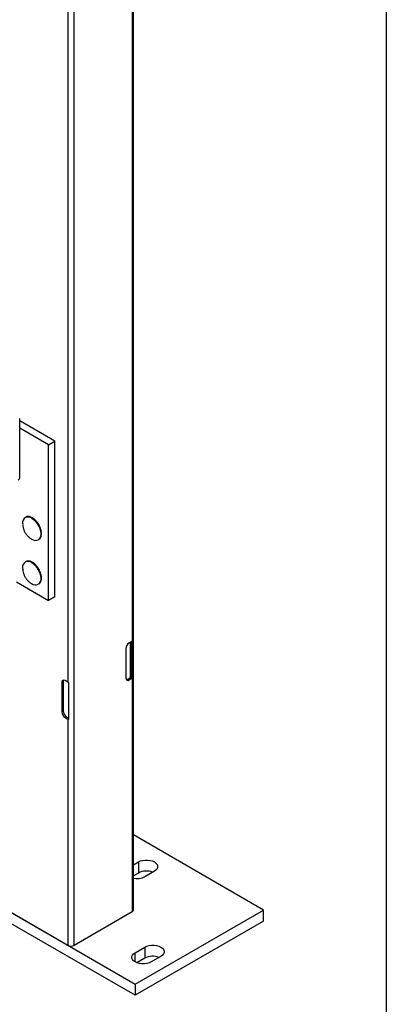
# Model space of a CAD drawing. Header units: inches. Extents: x 0.2 to 10.8, y 0.2 to 8.2.
# Tile 28 of 43: x 10.329 to 10.75, y 3.907 to 5.037. Entities that reach past the tile are written whole.
import ezdxf

# ---------------------------------------------------------------- set-up
doc = ezdxf.new("R2010")
doc.units = ezdxf.units.IN
doc.header["$MEASUREMENT"] = 0
doc.layers.add('TEXT', color=140, linetype='Continuous', lineweight=25)

msp = doc.modelspace()

# ---------------------------------------------------------------- linework, layer by layer
for p, q in [((10.45959, 4.01506), (10.45959, 6.43491)), ((10.39154, 3.97458), (10.39154, 6.39443)), ((10.45813, 5.30162), (10.45813, 4.32347)), ((10.38447, 5.25467), (10.38447, 4.27653)), ((10.32915, 4.51105), (10.32915, 4.57909)), ((10.36959, 4.55304), (10.32915, 4.57639)), ((10.36223, 4.54879), (10.32915, 4.56789)), ((10.36223, 4.54879), (10.36959, 4.55304)), ((10.36959, 4.37442), (10.36959, 4.55304)), ((10.36223, 4.37017), (10.36223, 4.54879)), ((10.3254, 4.39143), (10.36223, 4.37017)), ((10.36959, 4.37442), (10.36223, 4.37017)), ((10.45106, 4.31497), (10.45106, 4.28128)), ((10.45813, 4.32347), (10.45489, 4.3216)), ((10.45642, 4.28193), (10.45642, 4.32248)), ((10.45691, 4.32277), (10.45691, 4.28233)), ((10.45867, 4.32384), (10.45867, 4.28131)), ((10.45318, 4.28006), (10.45642, 4.28193)), ((10.45867, 4.28131), (10.45691, 4.28233)), ((10.37911, 4.27717), (10.3774, 4.27619)), ((10.3774, 4.27619), (10.3774, 4.2425)), ((10.37911, 4.27717), (10.37911, 4.24349)), ((10.38447, 4.27653), (10.38123, 4.2784)), ((10.38511, 4.27621), (10.38511, 4.23369)), ((10.45489, 4.27907), (10.45318, 4.28006)), ((10.45489, 4.27907), (10.45813, 4.28094)), ((10.45813, 4.28094), (10.45813, 4.01302)), ((10.3774, 4.2425), (10.37911, 4.24349)), ((10.38294, 4.23686), (10.38123, 4.23587)), ((10.38123, 4.23587), (10.38447, 4.234)), ((10.38294, 4.23686), (10.38511, 4.2356)), ((10.38447, 4.234), (10.38447, 3.97458)), ((10.60898, 4.01506), (10.45959, 4.10129)), ((10.45959, 4.06701), (10.46534, 4.07033)), ((10.46534, 4.07033), (10.46534, 4.05758)), ((10.24069, 4.05758), (10.46166, 3.93001)), ((10.46534, 4.05758), (10.45959, 4.05425)), ((10.48376, 4.0597), (10.47271, 4.05333)), ((10.46166, 3.91726), (10.24069, 4.04482)), ((10.38447, 3.97458), (10.31788, 4.01302)), ((10.45813, 4.01302), (10.39154, 3.97458)), ((10.46166, 3.93001), (10.60898, 4.01506)), ((10.60898, 4.0023), (10.60898, 4.01506)), ((10.60898, 4.0023), (10.46166, 3.91726)), ((10.46166, 3.96616), (10.47271, 3.97254)), ((10.46166, 3.95553), (10.46166, 3.96616)), ((10.47271, 3.97254), (10.47271, 3.95978)), ((10.47271, 3.95978), (10.46369, 3.95457)), ((10.49112, 3.9619), (10.48008, 3.95553)), ((10.46166, 3.93001), (10.46166, 3.91726))]:
    msp.add_line(p, q)
at = {"flags": 128}
for points in [[(10.34292, 4.46464), (10.34503, 4.46318), (10.34704, 4.46129), (10.34889, 4.45904), (10.35049, 4.45653), (10.35178, 4.45385), (10.35271, 4.45112), (10.35324, 4.44846), (10.35335, 4.44596), (10.35303, 4.44373), (10.3523, 4.44187), (10.35118, 4.44045), (10.3503, 4.4398)], [(10.34292, 4.41361), (10.34503, 4.41215), (10.34704, 4.41026), (10.34889, 4.40801), (10.35049, 4.40549), (10.35178, 4.40282), (10.35271, 4.40009), (10.35324, 4.39742), (10.35335, 4.39493), (10.35303, 4.3927), (10.3523, 4.39084), (10.35118, 4.38941), (10.3503, 4.38877)], [(10.46534, 4.07033), (10.46762, 4.07138), (10.47025, 4.07211), (10.47309, 4.07249), (10.47601, 4.07249), (10.47885, 4.07211), (10.48148, 4.07138), (10.48376, 4.07033), (10.48558, 4.06902), (10.48684, 4.0675), (10.48749, 4.06586), (10.48749, 4.06418), (10.48684, 4.06254), (10.48558, 4.06102), (10.48376, 4.0597)], [(10.48008, 3.95553), (10.4778, 3.95448), (10.47517, 3.95375), (10.47233, 3.95337), (10.46941, 3.95337), (10.46657, 3.95375), (10.46394, 3.95448), (10.46166, 3.95553), (10.45984, 3.95684), (10.45858, 3.95836), (10.45793, 3.96), (10.45793, 3.96168), (10.45858, 3.96332), (10.45984, 3.96484), (10.46166, 3.96616)], [(10.47271, 3.97254), (10.47499, 3.97358), (10.47762, 3.97431), (10.48046, 3.97469), (10.48338, 3.97469), (10.48622, 3.97431), (10.48885, 3.97358), (10.49112, 3.97254), (10.49294, 3.97122), (10.49421, 3.9697), (10.49486, 3.96806), (10.49486, 3.96638), (10.49421, 3.96474), (10.49294, 3.96322), (10.49112, 3.9619)]]:
    msp.add_lwpolyline(points, dxfattribs=at)
for centre, radius, start, end in [((10.3259, 4.51137), 0.00326, 294.37466, 354.3052), ((10.33957, 4.45943), 0.00715, 121.85143, 188.18253), ((10.33857, 4.45854), 0.0075, 54.45567, 111.7176), ((10.34726, 4.44677), 0.00761, 234.32109, 293.60267), ((10.33957, 4.4084), 0.00715, 121.85143, 188.18253), ((10.33857, 4.40751), 0.0075, 54.45567, 111.7176), ((10.34726, 4.39574), 0.00761, 234.32109, 293.60267), ((10.45937, 4.31459), 0.00832, 122.60548, 177.39452), ((10.45607, 4.32706), 0.00413, 299.80108, 308.86945), ((10.45339, 4.2809), 0.00237, 170.78596, 309.20329), ((10.45551, 4.28356), 0.00187, 299.15982, 318.62159), ((10.45607, 4.28453), 0.00413, 299.80108, 308.86945), ((10.37973, 4.27656), 0.00237, 50.79671, 189.21404), ((10.38248, 4.27731), 0.00337, 151.50744, 182.33558), ((10.38711, 4.28113), 0.00531, 240.15548, 247.82929), ((10.45137, 4.28291), 0.00337, 271.51091, 302.33246), ((10.38571, 4.24288), 0.00832, 182.60548, 237.39452), ((10.38742, 4.24387), 0.00832, 182.60548, 237.39452), ((10.38711, 4.2386), 0.00531, 240.15548, 247.82929), ((10.47461, 4.03964), 0.02019, 69.36138, 117.32043), ((10.46348, 4.07128), 0.02019, 258.88529, 297.20383), ((10.45709, 4.01531), 0.00251, 294.37466, 354.3052), ((10.38801, 3.9814), 0.00769, 242.60967, 297.39033), ((10.48198, 3.94184), 0.02019, 69.36138, 117.32043)]:
    msp.add_arc(centre, radius, start, end)
for points, knots in [([(10.34378, 4.46498), (10.34366, 4.46505), (10.34304, 4.46546), (10.34188, 4.46595), (10.34034, 4.46643), (10.33881, 4.46659), (10.33733, 4.46646), (10.33645, 4.46607), (10.33602, 4.46588)], [0, 0, 0, 0, 0.0431845, 0.2278156, 0.415596, 0.6072106, 0.8050399, 1, 1, 1, 1]), ([(10.35105, 4.45728), (10.35055, 4.45809), (10.34985, 4.45922), (10.34867, 4.46073), (10.34762, 4.46192), (10.34631, 4.46318), (10.34502, 4.46423), (10.34416, 4.46475), (10.34378, 4.46498)], [0, 0, 0, 0, 0.24933897, 0.34962079, 0.51448787, 0.68285614, 0.86077451, 1, 1, 1, 1]), ([(10.33255, 4.45838), (10.33254, 4.45794), (10.33251, 4.45639), (10.333, 4.45376), (10.33401, 4.45056), (10.33557, 4.44754), (10.33755, 4.44486), (10.33986, 4.44264), (10.34162, 4.44124), (10.34268, 4.4407), (10.34283, 4.44063)], [0, 0, 0, 0, 0.06167595, 0.21585391, 0.37145724, 0.52889779, 0.68904514, 0.83371487, 0.97741466, 1, 1, 1, 1]), ([(10.35094, 4.43998), (10.35131, 4.44022), (10.35212, 4.44077), (10.35302, 4.44206), (10.3537, 4.44366), (10.35406, 4.44546), (10.35414, 4.44738), (10.35395, 4.44943), (10.35353, 4.45139), (10.35297, 4.45317), (10.35222, 4.45509), (10.35151, 4.45642), (10.35105, 4.45728)], [0, 0, 0, 0, 0.0913894, 0.2013104, 0.3098221, 0.4158636, 0.5190616, 0.6183628, 0.7244515, 0.8030216, 0.8725751, 1, 1, 1, 1]), ([(10.33255, 4.40735), (10.33254, 4.4069), (10.33251, 4.40536), (10.333, 4.40272), (10.33401, 4.39953), (10.33557, 4.39651), (10.33755, 4.39383), (10.33986, 4.3916), (10.34162, 4.39021), (10.34268, 4.38967), (10.34283, 4.38959)], [0, 0, 0, 0, 0.06167595, 0.21585391, 0.37145724, 0.52889779, 0.68904514, 0.83371487, 0.97741466, 1, 1, 1, 1]), ([(10.34378, 4.41394), (10.34366, 4.41402), (10.34304, 4.41442), (10.34188, 4.41492), (10.34034, 4.4154), (10.33881, 4.41555), (10.33733, 4.41542), (10.33645, 4.41504), (10.33602, 4.41484)], [0, 0, 0, 0, 0.0431845, 0.2278156, 0.415596, 0.6072106, 0.8050399, 1, 1, 1, 1]), ([(10.35105, 4.40625), (10.35055, 4.40705), (10.34985, 4.40818), (10.34867, 4.40969), (10.34762, 4.41089), (10.34631, 4.41214), (10.34502, 4.41319), (10.34416, 4.41371), (10.34378, 4.41394)], [0, 0, 0, 0, 0.249339, 0.3496208, 0.5144879, 0.6828561, 0.8607745, 1, 1, 1, 1]), ([(10.35094, 4.38894), (10.35131, 4.38919), (10.35212, 4.38974), (10.35302, 4.39103), (10.3537, 4.39262), (10.35406, 4.39443), (10.35414, 4.39635), (10.35395, 4.3984), (10.35353, 4.40036), (10.35297, 4.40214), (10.35222, 4.40406), (10.35151, 4.40539), (10.35105, 4.40625)], [0, 0, 0, 0, 0.09138941, 0.20131037, 0.30982215, 0.41586363, 0.51906157, 0.61836276, 0.72445148, 0.80302161, 0.87257509, 1, 1, 1, 1])]:
    msp.add_open_spline(points, degree=3, knots=knots)
at = {"layer": 'TEXT'}
msp.add_line((10.75, 8.25), (10.75, 0.25), dxfattribs=at)

doc.saveas('drawing.dxf')
